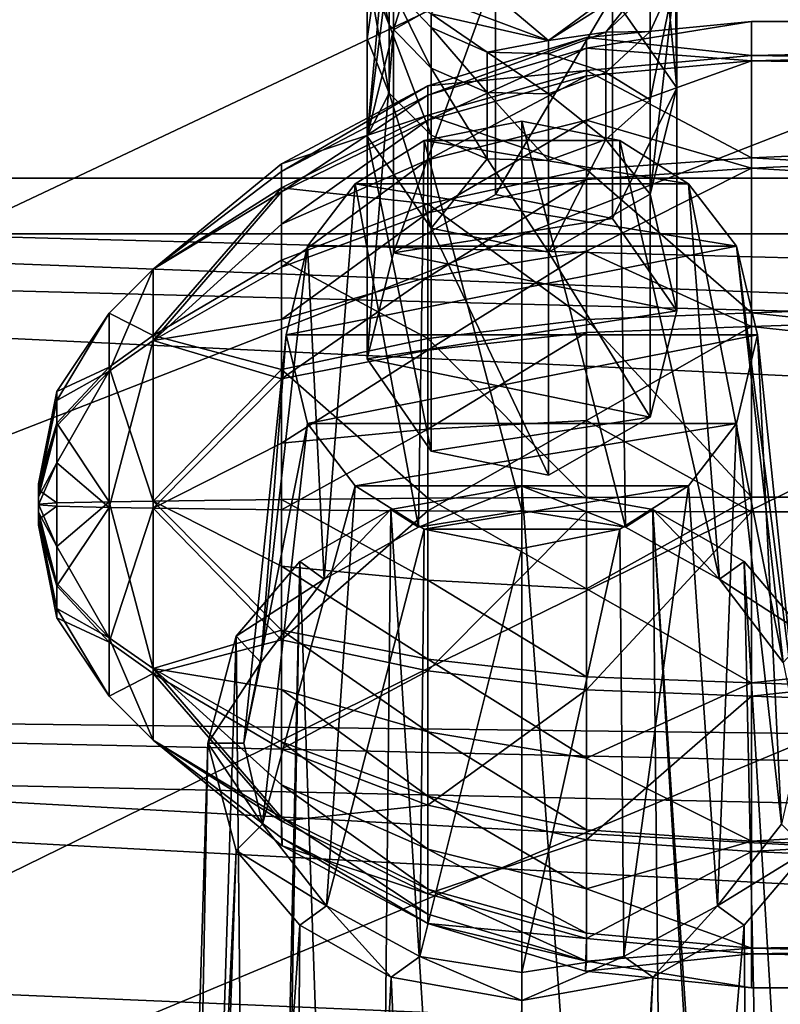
# Model space of a CAD drawing. Header units: metres. Extents: x 0 to 1004, y -708 to 0.
# Tile 36 of 103: x 178 to 210, y -168 to -127. Entities that reach past the tile are written whole.
import ezdxf

# ---------------------------------------------------------------- set-up
doc = ezdxf.new("R2010")
doc.units = ezdxf.units.M

msp = doc.modelspace()

# ---------------------------------------------------------------- linework, layer by layer
at = {"layer": 'top0123410'}
for points in [[(85.591202, -133.342072, 2129.335449), (918.45813, -133.342072, 2129.335449), (71.917641, -108.310623, 2112.649414)], [(918.45813, -133.342072, 2129.335449), (932.131714, -108.310646, 2112.649414), (71.917641, -108.310623, 2112.649414)], [(87.78653, -135.652328, 2127.388916), (74.453918, -111.251724, 2111.123535), (916.262817, -135.652328, 2127.388916)], [(74.453918, -111.251724, 2111.123535), (929.595459, -111.251724, 2111.123535), (916.262817, -135.652328, 2127.388916)], [(892.532837, -164.3479, 2150.003662), (85.591202, -133.342072, 2129.335449), (102.249924, -155.053757, 2143.80835)], [(892.532837, -164.3479, 2150.003662), (901.799438, -155.053757, 2143.80835), (85.591202, -133.342072, 2129.335449)], [(901.799438, -155.053757, 2143.80835), (918.45813, -133.342072, 2129.335449), (85.591202, -133.342072, 2129.335449)], [(104.082817, -156.892273, 2141.547363), (87.78653, -135.652328, 2127.388916), (881.439697, -173.853394, 2152.853516)], [(881.439697, -173.853394, 2152.853516), (87.78653, -135.652328, 2127.388916), (899.966553, -156.892273, 2141.547363)], [(87.78653, -135.652328, 2127.388916), (916.262817, -135.652328, 2127.388916), (899.966553, -156.892273, 2141.547363)], [(102.249924, -155.053757, 2143.80835), (111.516518, -164.3479, 2150.003662), (820.797729, -194.344879, 2169.999756)], [(882.837769, -172.413788, 2155.380371), (102.249924, -155.053757, 2143.80835), (820.797729, -194.344879, 2169.999756)], [(882.837769, -172.413788, 2155.380371), (892.532837, -164.3479, 2150.003662), (102.249924, -155.053757, 2143.80835)], [(122.609673, -173.853394, 2152.853516), (104.082817, -156.892273, 2141.547363), (820.797729, -195.290787, 2167.143799)], [(820.797729, -195.290787, 2167.143799), (104.082817, -156.892273, 2141.547363), (881.439697, -173.853394, 2152.853516)], [(111.516518, -164.3479, 2150.003662), (121.211578, -172.413788, 2155.380371), (820.797729, -194.344879, 2169.999756)]]:
    msp.add_3dface(points, dxfattribs=at)
at = {"layer": 'top0123411'}
for points in [[(193.526245, -122.990166, 1759.647949), (193.526245, -119.94339, 1748.753906), (192.427048, -131.601761, 1768.095215)], [(192.427048, -131.601761, 1768.095215), (193.526245, -119.94339, 1748.753906), (192.427139, -127.584625, 1758.088257)], [(192.427139, -127.584625, 1758.088257), (193.526245, -119.94339, 1748.753906), (192.427139, -124.680328, 1747.703735)], [(202.585617, -125.795547, 1770.802612), (205.239807, -129.609268, 1769.024292), (204.331573, -120.22216, 1748.692139)], [(205.239807, -129.609268, 1769.024292), (205.239899, -122.533974, 1748.179565), (204.331573, -120.22216, 1748.692139)], [(195.366333, -121.337448, 1760.208984), (193.526245, -122.990166, 1759.647949), (193.526672, -127.204285, 1770.145752)], [(197.734283, -124.799805, 1771.266968), (195.366333, -121.337448, 1760.208984), (193.526672, -127.204285, 1770.145752)], [(205.239899, -122.533974, 1748.179565), (205.239807, -129.609268, 1769.024292), (205.172897, -125.009163, 1747.630859)], [(193.526672, -127.204285, 1770.145752), (193.526245, -122.990166, 1759.647949), (192.427048, -131.601761, 1768.095215)], [(192.427139, -122.923813, 1737.064697), (193.335449, -126.992142, 1747.191162), (192.427139, -124.680328, 1747.703735)], [(192.427139, -122.923813, 1737.064697), (193.335449, -125.277679, 1736.806885), (193.335449, -126.992142, 1747.191162)], [(192.427139, -124.680328, 1747.703735), (193.335449, -126.992142, 1747.191162), (193.335449, -129.826904, 1757.327148)], [(193.335449, -129.826904, 1757.327148), (192.427139, -127.584625, 1758.088257), (192.427139, -124.680328, 1747.703735)], [(197.734283, -134.025787, 1791.052124), (197.734283, -124.799805, 1771.266968), (193.526672, -136.430267, 1789.930908)], [(197.734283, -124.799805, 1771.266968), (193.526672, -127.204285, 1770.145752), (193.526672, -136.430267, 1789.930908)], [(197.734283, -124.799805, 1771.266968), (197.734283, -134.025787, 1791.052124), (202.585617, -125.795547, 1770.802612)], [(199.932739, -127.643112, 804.123047), (201.781693, -126.297279, 797.23175), (204.14093, -124.98925, 804.123047)], [(202.30069, -127.296494, 1736.585815), (199.932739, -127.643112, 1726.297729), (204.14093, -124.98925, 1726.297729)], [(204.14093, -124.98925, 804.123047), (204.14093, -124.98925, 1726.297729), (199.932739, -127.643112, 804.123047)], [(204.14093, -124.98925, 1726.297729), (199.932739, -127.643112, 1726.297729), (199.932739, -127.643112, 804.123047)], [(204.14093, -124.98925, 1726.297729), (204.140778, -125.561523, 1736.775879), (202.30069, -127.296494, 1736.585815)], [(205.172897, -125.009163, 1747.630859), (204.14093, -134.006897, 1766.973633), (204.140778, -130.09729, 1757.235352)], [(204.140778, -130.09729, 1757.235352), (204.140778, -127.270912, 1747.129395), (205.172897, -125.009163, 1747.630859)], [(204.140778, -127.270912, 1747.129395), (204.140778, -125.561523, 1736.775879), (205.172897, -125.009163, 1747.630859)], [(205.239807, -129.609268, 1769.024292), (204.14093, -134.006897, 1766.973633), (205.172897, -125.009163, 1747.630859)], [(193.335449, -125.277679, 1736.806885), (195.080597, -126.543861, 1726.297729), (195.080795, -127.106834, 1736.606567)], [(193.335449, -126.992142, 1747.191162), (193.335449, -125.277679, 1736.806885), (195.080795, -128.78862, 1746.792969)], [(195.080795, -128.78862, 1746.792969), (193.335449, -125.277679, 1736.806885), (195.080795, -127.106834, 1736.606567)], [(197.734283, -134.025787, 1791.052124), (202.585617, -135.02153, 1790.587769), (202.585617, -125.795547, 1770.802612)], [(204.140778, -125.561523, 1736.775879), (204.140778, -127.270912, 1747.129395), (202.30069, -127.296494, 1736.585815)], [(202.585617, -125.795547, 1770.802612), (202.585617, -135.02153, 1790.587769), (205.239807, -129.609268, 1769.024292)], [(199.932739, -127.643112, 804.123047), (195.080597, -126.543861, 804.123047), (195.528168, -126.000244, 791.832397)], [(195.528168, -126.000244, 791.832397), (197.94812, -125.970016, 791.074097), (199.932739, -127.643112, 804.123047)], [(197.94812, -125.970016, 791.074097), (201.781693, -126.297279, 797.23175), (199.932739, -127.643112, 804.123047)], [(195.080597, -126.543861, 1726.297729), (197.397461, -128.132813, 1736.494263), (195.080795, -127.106834, 1736.606567)], [(195.080597, -126.543861, 1726.297729), (199.932739, -127.643112, 1726.297729), (197.397461, -128.132813, 1736.494263)], [(195.080597, -126.543861, 1726.297729), (195.080597, -126.543861, 804.123047), (199.932739, -127.643112, 1726.297729)], [(195.080597, -126.543861, 804.123047), (199.932739, -127.643112, 804.123047), (199.932739, -127.643112, 1726.297729)], [(193.335449, -126.992142, 1747.191162), (195.080795, -131.569336, 1756.735718), (193.335449, -129.826904, 1757.327148)], [(195.080795, -131.569336, 1756.735718), (193.335449, -126.992142, 1747.191162), (195.080795, -128.78862, 1746.792969)], [(195.080795, -127.106834, 1736.606567), (197.397461, -128.132813, 1736.494263), (197.397461, -129.796265, 1746.56958)], [(195.080795, -127.106834, 1736.606567), (197.397461, -129.796265, 1746.56958), (195.080795, -128.78862, 1746.792969)], [(193.526672, -136.430267, 1789.930908), (193.526672, -127.204285, 1770.145752), (192.427048, -140.827744, 1787.880371)], [(193.526672, -127.204285, 1770.145752), (192.427048, -131.601761, 1768.095215), (192.427048, -140.827744, 1787.880371)], [(202.30069, -128.974884, 1746.751709), (199.932739, -128.199417, 1736.486938), (202.30069, -127.296494, 1736.585815)], [(199.932739, -128.199417, 1736.486938), (199.932739, -127.643112, 1726.297729), (202.30069, -127.296494, 1736.585815)], [(202.30069, -127.296494, 1736.585815), (204.140778, -127.270912, 1747.129395), (202.30069, -128.974884, 1746.751709)], [(204.140778, -127.270912, 1747.129395), (204.140778, -130.09729, 1757.235352), (202.30069, -128.974884, 1746.751709)], [(192.427048, -131.601761, 1768.095215), (192.427139, -127.584625, 1758.088257), (193.335449, -129.826904, 1757.327148)], [(199.932739, -127.643112, 1726.297729), (199.932739, -128.199417, 1736.486938), (197.397461, -128.132813, 1736.494263)], [(197.397461, -128.132813, 1736.494263), (199.932739, -129.861679, 1746.555054), (197.397461, -129.796265, 1746.56958)], [(197.397461, -128.132813, 1736.494263), (199.932739, -128.199417, 1736.486938), (199.932739, -129.861679, 1746.555054)], [(199.932739, -129.861679, 1746.555054), (199.932739, -128.199417, 1736.486938), (202.30069, -128.974884, 1746.751709)], [(197.397461, -129.796265, 1746.56958), (197.397461, -132.546677, 1756.403931), (195.080795, -128.78862, 1746.792969)], [(195.080795, -128.78862, 1746.792969), (197.397461, -132.546677, 1756.403931), (195.080795, -131.569336, 1756.735718)], [(202.30069, -131.750015, 1756.674316), (199.932739, -129.861679, 1746.555054), (202.30069, -128.974884, 1746.751709)], [(202.30069, -128.974884, 1746.751709), (204.140778, -130.09729, 1757.235352), (202.30069, -131.750015, 1756.674316)], [(195.080597, -135.415848, 1766.31665), (192.427048, -131.601761, 1768.095215), (193.335449, -129.826904, 1757.327148)], [(193.335449, -129.826904, 1757.327148), (195.080795, -131.569336, 1756.735718), (195.080597, -135.415848, 1766.31665)], [(197.397461, -129.796265, 1746.56958), (199.932739, -129.861679, 1746.555054), (199.932739, -132.610123, 1756.382324)], [(199.932739, -132.610123, 1756.382324), (197.397461, -132.546677, 1756.403931), (197.397461, -129.796265, 1746.56958)], [(199.932739, -132.610123, 1756.382324), (199.932739, -129.861679, 1746.555054), (202.30069, -131.750015, 1756.674316)], [(202.585617, -135.02153, 1790.587769), (205.239807, -138.835251, 1788.809448), (205.239807, -129.609268, 1769.024292)], [(205.239807, -129.609268, 1769.024292), (205.239807, -138.835251, 1788.809448), (204.14093, -134.006897, 1766.973633)], [(204.140778, -130.09729, 1757.235352), (204.14093, -134.006897, 1766.973633), (202.30069, -131.750015, 1756.674316)], [(192.427048, -140.827744, 1787.880371), (192.427048, -131.601761, 1768.095215), (195.080597, -144.64183, 1786.101807)], [(192.427048, -131.601761, 1768.095215), (195.080597, -135.415848, 1766.31665), (195.080597, -144.64183, 1786.101807)], [(195.080795, -131.569336, 1756.735718), (197.397461, -132.546677, 1756.403931), (195.080597, -135.415848, 1766.31665)], [(199.932739, -136.412109, 1765.852051), (199.932739, -132.610123, 1756.382324), (202.30069, -131.750015, 1756.674316)], [(202.30069, -131.750015, 1756.674316), (204.14093, -134.006897, 1766.973633), (199.932739, -136.412109, 1765.852051)], [(195.080597, -135.415848, 1766.31665), (197.397461, -132.546677, 1756.403931), (199.932739, -136.412109, 1765.852051)], [(197.397461, -132.546677, 1756.403931), (199.932739, -132.610123, 1756.382324), (199.932739, -136.412109, 1765.852051)], [(197.734283, -134.025787, 1791.052124), (193.526672, -136.430267, 1789.930908), (202.585617, -135.02153, 1790.587769)], [(204.14093, -134.006897, 1766.973633), (204.14093, -143.23288, 1786.758789), (199.932739, -136.412109, 1765.852051)], [(205.239807, -138.835251, 1788.809448), (204.14093, -143.23288, 1786.758789), (204.14093, -134.006897, 1766.973633)], [(193.526672, -136.430267, 1789.930908), (205.239807, -138.835251, 1788.809448), (202.585617, -135.02153, 1790.587769)], [(195.080597, -144.64183, 1786.101807), (195.080597, -135.415848, 1766.31665), (199.932739, -145.638092, 1785.637207)], [(195.080597, -135.415848, 1766.31665), (199.932739, -136.412109, 1765.852051), (199.932739, -145.638092, 1785.637207)], [(193.526672, -136.430267, 1789.930908), (192.427048, -140.827744, 1787.880371), (205.239807, -138.835251, 1788.809448)], [(204.14093, -143.23288, 1786.758789), (199.932739, -145.638092, 1785.637207), (199.932739, -136.412109, 1765.852051)], [(192.427048, -140.827744, 1787.880371), (204.14093, -143.23288, 1786.758789), (205.239807, -138.835251, 1788.809448)], [(192.427048, -140.827744, 1787.880371), (195.080597, -144.64183, 1786.101807), (204.14093, -143.23288, 1786.758789)], [(195.080597, -144.64183, 1786.101807), (199.932739, -145.638092, 1785.637207), (204.14093, -143.23288, 1786.758789)]]:
    msp.add_3dface(points, dxfattribs=at)
at = {"layer": 'top0123415'}
for points in [[(198.833267, -130.992218, 1792.466675), (194.788376, -131.7883, 1792.095459), (198.833008, -147.096893, 1831.346802)], [(194.788376, -131.7883, 1792.095459), (198.833267, -130.992218, 1792.466675), (202.878021, -131.78804, 1792.095581)], [(198.833267, -130.992218, 1792.466675), (198.833008, -147.096893, 1831.346802), (203.116623, -147.785141, 1830.86499)], [(202.878021, -131.78804, 1792.095581), (198.833267, -130.992218, 1792.466675), (203.116623, -147.785141, 1830.86499)], [(194.788376, -131.7883, 1792.095459), (191.93428, -133.583511, 1791.258423), (194.549271, -147.785477, 1830.864746)], [(191.93428, -133.583511, 1791.258423), (194.788376, -131.7883, 1792.095459), (205.729507, -133.580566, 1791.259766)], [(194.788376, -131.7883, 1792.095459), (194.549271, -147.785477, 1830.864746), (198.833008, -147.096893, 1831.346802)], [(205.729507, -133.580566, 1791.259766), (194.788376, -131.7883, 1792.095459), (202.878021, -131.78804, 1792.095581)], [(205.729507, -133.580566, 1791.259766), (202.878021, -131.78804, 1792.095581), (207.010361, -149.936401, 1829.358643)], [(202.878021, -131.78804, 1792.095581), (203.116623, -147.785141, 1830.86499), (207.010361, -149.936401, 1829.358643)], [(191.93428, -133.583511, 1791.258423), (189.957901, -136.166656, 1790.053833), (190.65593, -149.936905, 1829.358276)], [(207.708832, -136.166092, 1790.054077), (189.957901, -136.166656, 1790.053833), (191.93428, -133.583511, 1791.258423)], [(191.93428, -133.583511, 1791.258423), (190.65593, -149.936905, 1829.358276), (194.549271, -147.785477, 1830.864746)], [(207.708832, -136.166092, 1790.054077), (191.93428, -133.583511, 1791.258423), (205.729507, -133.580566, 1791.259766)], [(207.708832, -136.166092, 1790.054077), (205.729507, -133.580566, 1791.259766), (209.640457, -153.391769, 1826.939087)], [(205.729507, -133.580566, 1791.259766), (207.010361, -149.936401, 1829.358643), (209.640457, -153.391769, 1826.939087)], [(189.957901, -136.166656, 1790.053833), (188.026978, -153.391327, 1826.939453), (190.65593, -149.936905, 1829.358276)], [(189.957901, -136.166656, 1790.053833), (189.079956, -139.83194, 1788.344727), (188.026978, -153.391327, 1826.939453)], [(208.587082, -139.83194, 1788.344727), (189.079956, -139.83194, 1788.344727), (207.708832, -136.166092, 1790.054077)], [(189.079956, -139.83194, 1788.344727), (189.957901, -136.166656, 1790.053833), (207.708832, -136.166092, 1790.054077)], [(208.587082, -139.83194, 1788.344727), (207.708832, -136.166092, 1790.054077), (210.333511, -156.736664, 1824.597046)], [(207.708832, -136.166092, 1790.054077), (209.640457, -153.391769, 1826.939087), (210.333511, -156.736664, 1824.597046)], [(187.333511, -156.736664, 1824.597046), (189.079956, -139.83194, 1788.344727), (189.957901, -143.497223, 1786.635498)], [(189.079956, -139.83194, 1788.344727), (187.333511, -156.736664, 1824.597046), (188.026978, -153.391327, 1826.939453)], [(189.957901, -143.497223, 1786.635498), (189.079956, -139.83194, 1788.344727), (208.587082, -139.83194, 1788.344727)], [(207.708832, -143.497803, 1786.635254), (189.957901, -143.497223, 1786.635498), (208.587082, -139.83194, 1788.344727)], [(209.573227, -160.084213, 1822.253052), (207.708832, -143.497803, 1786.635254), (208.587082, -139.83194, 1788.344727)], [(210.333511, -156.736664, 1824.597046), (209.573227, -160.084213, 1822.253052), (208.587082, -139.83194, 1788.344727)], [(188.093552, -160.083572, 1822.25354), (187.333511, -156.736664, 1824.597046), (189.957901, -143.497223, 1786.635498)], [(188.093552, -160.083572, 1822.25354), (189.957901, -143.497223, 1786.635498), (191.93428, -146.080368, 1785.43103)], [(191.93428, -146.080368, 1785.43103), (189.957901, -143.497223, 1786.635498), (207.708832, -143.497803, 1786.635254)], [(205.729507, -146.083313, 1785.429688), (191.93428, -146.080368, 1785.43103), (207.708832, -143.497803, 1786.635254)], [(206.922943, -163.462433, 1819.887573), (205.729507, -146.083313, 1785.429688), (207.708832, -143.497803, 1786.635254)], [(209.573227, -160.084213, 1822.253052), (206.922943, -163.462433, 1819.887573), (207.708832, -143.497803, 1786.635254)], [(190.743454, -163.461823, 1819.888062), (188.093552, -160.083572, 1822.25354), (191.93428, -146.080368, 1785.43103)], [(190.743454, -163.461823, 1819.888062), (191.93428, -146.080368, 1785.43103), (194.788376, -147.87558, 1784.593872)], [(194.788376, -147.87558, 1784.593872), (191.93428, -146.080368, 1785.43103), (205.729507, -146.083313, 1785.429688)], [(198.833511, -146.087692, 1832.053467), (193.416168, -147.056366, 1831.375244), (198.833511, -232.514221, 1960.186035)], [(193.416168, -147.056366, 1831.375244), (198.833511, -146.087692, 1832.053467), (194.549271, -147.785477, 1830.864746)], [(198.833511, -146.087692, 1832.053467), (198.833008, -147.096893, 1831.346802), (194.549271, -147.785477, 1830.864746)], [(202.878021, -147.875854, 1784.59375), (194.788376, -147.87558, 1784.593872), (205.729507, -146.083313, 1785.429688)], [(203.116623, -147.785141, 1830.86499), (198.833008, -147.096893, 1831.346802), (198.833511, -146.087692, 1832.053467)], [(198.833511, -232.514221, 1960.186035), (205.145355, -232.522156, 1957.823364), (198.833511, -146.087692, 1832.053467)], [(205.145355, -232.522156, 1957.823364), (204.250854, -147.056366, 1831.375244), (198.833511, -146.087692, 1832.053467)], [(204.250854, -147.056366, 1831.375244), (203.116623, -147.785141, 1830.86499), (198.833511, -146.087692, 1832.053467)], [(203.055588, -165.561157, 1818.418091), (202.878021, -147.875854, 1784.59375), (205.729507, -146.083313, 1785.429688)], [(206.922943, -163.462433, 1819.887573), (203.055588, -165.561157, 1818.418091), (205.729507, -146.083313, 1785.429688)], [(193.416168, -147.056366, 1831.375244), (189.640091, -149.207565, 1829.868896), (192.521683, -232.522156, 1957.823364)], [(189.640091, -149.207565, 1829.868896), (193.416168, -147.056366, 1831.375244), (190.65593, -149.936905, 1829.358276)], [(190.65593, -149.936905, 1829.358276), (193.416168, -147.056366, 1831.375244), (194.549271, -147.785477, 1830.864746)], [(193.416168, -147.056366, 1831.375244), (192.521683, -232.522156, 1957.823364), (198.833511, -232.514221, 1960.186035)], [(207.010361, -149.936401, 1829.358643), (203.116623, -147.785141, 1830.86499), (204.250854, -147.056366, 1831.375244)], [(205.145355, -232.522156, 1957.823364), (209.475418, -232.423233, 1952.544922), (204.250854, -147.056366, 1831.375244)], [(209.475418, -232.423233, 1952.544922), (209.845047, -232.695755, 1952.310181), (204.250854, -147.056366, 1831.375244)], [(204.250854, -147.056366, 1831.375244), (209.845047, -232.695755, 1952.310181), (208.026947, -149.207565, 1829.868896)], [(208.026947, -149.207565, 1829.868896), (207.010361, -149.936401, 1829.358643), (204.250854, -147.056366, 1831.375244)], [(194.610565, -165.560898, 1818.418213), (190.743454, -163.461823, 1819.888062), (194.788376, -147.87558, 1784.593872)], [(194.610565, -165.560898, 1818.418213), (194.788376, -147.87558, 1784.593872), (198.833267, -148.671677, 1784.222656)], [(202.878021, -147.875854, 1784.59375), (198.833267, -148.671677, 1784.222656), (194.788376, -147.87558, 1784.593872)], [(203.055588, -165.561157, 1818.418091), (198.833008, -166.229126, 1817.950317), (202.878021, -147.875854, 1784.59375)], [(198.833008, -166.229126, 1817.950317), (198.833267, -148.671677, 1784.222656), (202.878021, -147.875854, 1784.59375)], [(198.833008, -166.229126, 1817.950317), (194.610565, -165.560898, 1818.418213), (198.833267, -148.671677, 1784.222656)], [(189.640091, -149.207565, 1829.868896), (187.015915, -152.299301, 1827.704102), (187.821976, -232.695755, 1952.310181)], [(187.015915, -152.299301, 1827.704102), (189.640091, -149.207565, 1829.868896), (190.65593, -149.936905, 1829.358276)], [(188.19162, -232.423233, 1952.544922), (189.640091, -149.207565, 1829.868896), (187.821976, -232.695755, 1952.310181)], [(189.640091, -149.207565, 1829.868896), (188.19162, -232.423233, 1952.544922), (192.521683, -232.522156, 1957.823364)], [(208.026947, -149.207565, 1829.868896), (210.651123, -152.299301, 1827.704102), (207.010361, -149.936401, 1829.358643)], [(209.845047, -232.695755, 1952.310181), (213.317413, -236.610535, 1948.645508), (208.026947, -149.207565, 1829.868896)], [(208.026947, -149.207565, 1829.868896), (213.317413, -236.610535, 1948.645508), (210.651123, -152.299301, 1827.704102)], [(187.015915, -152.299301, 1827.704102), (190.65593, -149.936905, 1829.358276), (188.026978, -153.391327, 1826.939453)], [(210.651123, -152.299301, 1827.704102), (209.640457, -153.391769, 1826.939087), (207.010361, -149.936401, 1829.358643)], [(187.821976, -232.695755, 1952.310181), (187.015915, -152.299301, 1827.704102), (184.349625, -236.610535, 1948.645508)], [(187.015915, -152.299301, 1827.704102), (185.833511, -156.736862, 1824.596924), (184.349625, -236.610535, 1948.645508)], [(185.833511, -156.736862, 1824.596924), (187.015915, -152.299301, 1827.704102), (188.026978, -153.391327, 1826.939453)], [(185.833511, -156.736862, 1824.596924), (188.026978, -153.391327, 1826.939453), (187.333511, -156.736664, 1824.597046)], [(184.349625, -236.610535, 1948.645508), (185.833511, -156.736862, 1824.596924), (183.282623, -240.516769, 1944.354736)], [(185.833511, -156.736862, 1824.596924), (187.01619, -161.174545, 1821.489624), (183.282623, -240.516769, 1944.354736)], [(188.093552, -160.083572, 1822.25354), (185.833511, -156.736862, 1824.596924), (187.333511, -156.736664, 1824.597046)], [(187.01619, -161.174545, 1821.489624), (185.833511, -156.736862, 1824.596924), (188.093552, -160.083572, 1822.25354)], [(190.743454, -163.461823, 1819.888062), (187.01619, -161.174545, 1821.489624), (188.093552, -160.083572, 1822.25354)], [(209.573227, -160.084213, 1822.253052), (210.650833, -161.174545, 1821.489624), (206.922943, -163.462433, 1819.887573)], [(183.282623, -240.516769, 1944.354736), (187.01619, -161.174545, 1821.489624), (184.109024, -243.722763, 1940.249268)], [(187.01619, -161.174545, 1821.489624), (189.644226, -164.26918, 1819.322754), (184.109024, -243.722763, 1940.249268)], [(189.644226, -164.26918, 1819.322754), (187.01619, -161.174545, 1821.489624), (190.743454, -163.461823, 1819.888062)], [(210.650833, -161.174545, 1821.489624), (208.022797, -164.26918, 1819.322754), (206.922943, -163.462433, 1819.887573)], [(210.650833, -161.174545, 1821.489624), (208.727814, -251.541946, 1938.999512), (208.022797, -164.26918, 1819.322754)], [(213.557999, -243.722763, 1940.249268), (208.727814, -251.541946, 1938.999512), (210.650833, -161.174545, 1821.489624)], [(193.416794, -166.417206, 1817.818604), (189.644226, -164.26918, 1819.322754), (190.743454, -163.461823, 1819.888062)], [(193.416794, -166.417206, 1817.818604), (190.743454, -163.461823, 1819.888062), (194.610565, -165.560898, 1818.418213)], [(206.922943, -163.462433, 1819.887573), (204.250244, -166.417206, 1817.818604), (203.055588, -165.561157, 1818.418091)], [(206.922943, -163.462433, 1819.887573), (208.022797, -164.26918, 1819.322754), (204.250244, -166.417206, 1817.818604)], [(184.109024, -243.722763, 1940.249268), (189.644226, -164.26918, 1819.322754), (188.939209, -251.541946, 1938.999512)], [(189.644226, -164.26918, 1819.322754), (193.416794, -166.417206, 1817.818604), (188.939209, -251.541946, 1938.999512)], [(208.727814, -251.541946, 1938.999512), (200.291611, -255.215836, 1938.144531), (208.022797, -164.26918, 1819.322754)], [(208.022797, -164.26918, 1819.322754), (200.291611, -255.215836, 1938.144531), (204.250244, -166.417206, 1817.818604)], [(198.833511, -167.385651, 1817.140503), (193.416794, -166.417206, 1817.818604), (194.610565, -165.560898, 1818.418213)], [(198.833511, -167.385651, 1817.140503), (194.610565, -165.560898, 1818.418213), (198.833008, -166.229126, 1817.950317)], [(203.055588, -165.561157, 1818.418091), (198.833511, -167.385651, 1817.140503), (198.833008, -166.229126, 1817.950317)], [(204.250244, -166.417206, 1817.818604), (198.833511, -167.385651, 1817.140503), (203.055588, -165.561157, 1818.418091)], [(188.939209, -251.541946, 1938.999512), (193.416794, -166.417206, 1817.818604), (197.375412, -255.215836, 1938.144531)], [(193.416794, -166.417206, 1817.818604), (198.833511, -167.385651, 1817.140503), (197.375412, -255.215836, 1938.144531)], [(200.291611, -255.215836, 1938.144531), (198.833511, -255.4319, 1938.325806), (204.250244, -166.417206, 1817.818604)], [(204.250244, -166.417206, 1817.818604), (198.833511, -255.4319, 1938.325806), (198.833511, -167.385651, 1817.140503)], [(197.375412, -255.215836, 1938.144531), (198.833511, -167.385651, 1817.140503), (198.833511, -255.4319, 1938.325806)]]:
    msp.add_3dface(points, dxfattribs=at)
at = {"layer": 'top0123419'}
for points in [[(201.502914, -127.529976, 1806.189819), (208.330994, -126.857552, 1806.179688), (201.502823, -127.958145, 1802.425171)], [(208.330994, -126.857552, 1806.179688), (208.330994, -128.495087, 1798.549805), (201.502823, -127.958145, 1802.425171)], [(208.330994, -126.857552, 1806.179688), (201.502914, -127.529976, 1806.189819), (208.330994, -128.264648, 1813.855347)], [(208.330994, -126.857552, 1806.179688), (208.330994, -128.264648, 1813.855347), (278.833527, -126.857552, 1806.179688)], [(208.330994, -128.264648, 1813.855347), (278.833527, -129.386108, 1816.218872), (278.833527, -126.857552, 1806.179688)], [(208.330994, -126.857552, 1806.179688), (278.833527, -126.857552, 1806.179688), (208.330994, -128.495087, 1798.549805)], [(278.833527, -126.857552, 1806.179688), (278.833527, -129.687378, 1796.221191), (208.330994, -128.495087, 1798.549805)], [(201.502914, -127.529976, 1806.189819), (194.937057, -129.521469, 1806.219727), (201.502838, -128.889755, 1813.607422)], [(194.937057, -129.521469, 1806.219727), (201.502914, -127.529976, 1806.189819), (194.937073, -129.905502, 1802.84314)], [(201.502914, -127.529976, 1806.189819), (201.502823, -127.958145, 1802.425171), (194.937073, -129.905502, 1802.84314)], [(201.502914, -127.529976, 1806.189819), (201.502838, -128.889755, 1813.607422), (208.330994, -128.264648, 1813.855347)], [(194.937073, -129.905502, 1802.84314), (201.502823, -127.958145, 1802.425171), (194.937073, -130.940857, 1799.606323)], [(201.502823, -127.958145, 1802.425171), (201.502823, -129.112457, 1798.816528), (194.937073, -130.940857, 1799.606323)], [(201.502823, -127.958145, 1802.425171), (208.330994, -128.495087, 1798.549805), (201.502823, -129.112457, 1798.816528)], [(208.330994, -128.264648, 1813.855347), (201.502838, -128.889755, 1813.607422), (208.330994, -132.501816, 1820.408325)], [(208.330994, -128.264648, 1813.855347), (208.330994, -132.501816, 1820.408325), (278.833527, -129.386108, 1816.218872)], [(208.330994, -128.495087, 1798.549805), (201.502823, -130.948639, 1795.502319), (201.502823, -129.112457, 1798.816528)], [(208.330994, -128.495087, 1798.549805), (208.330994, -132.927811, 1792.127441), (201.502823, -130.948639, 1795.502319)], [(208.330994, -128.495087, 1798.549805), (278.833527, -129.687378, 1796.221191), (208.330994, -132.927811, 1792.127441)], [(194.937057, -129.521469, 1806.219727), (194.937073, -130.741089, 1812.873047), (201.502838, -128.889755, 1813.607422)], [(201.502838, -128.889755, 1813.607422), (194.937073, -130.741089, 1812.873047), (201.502838, -132.984451, 1819.940063)], [(201.502823, -129.112457, 1798.816528), (201.502823, -130.948639, 1795.502319), (194.937073, -132.58783, 1796.633667)], [(194.937073, -130.940857, 1799.606323), (201.502823, -129.112457, 1798.816528), (194.937073, -132.58783, 1796.633667)], [(201.502838, -128.889755, 1813.607422), (201.502838, -132.984451, 1819.940063), (208.330994, -132.501816, 1820.408325)], [(194.937057, -129.521469, 1806.219727), (188.885956, -132.755493, 1806.268555), (194.937073, -130.741089, 1812.873047)], [(188.885956, -132.755493, 1806.268555), (194.937057, -129.521469, 1806.219727), (188.886032, -133.067825, 1803.521851)], [(194.937057, -129.521469, 1806.219727), (194.937073, -129.905502, 1802.84314), (188.886032, -133.067825, 1803.521851)], [(208.330994, -132.501816, 1820.408325), (278.833527, -136.59552, 1823.648804), (278.833527, -129.386108, 1816.218872)], [(188.886032, -133.067825, 1803.521851), (194.937073, -129.905502, 1802.84314), (188.886032, -133.910034, 1800.888916)], [(194.937073, -129.905502, 1802.84314), (194.937073, -130.940857, 1799.606323), (188.886032, -133.910034, 1800.888916)], [(278.833527, -129.687378, 1796.221191), (278.833527, -137.117325, 1789.011719), (208.330994, -132.927811, 1792.127441)], [(188.885956, -132.755493, 1806.268555), (188.886032, -133.747528, 1811.68042), (194.937073, -130.741089, 1812.873047)], [(194.937073, -130.741089, 1812.873047), (188.886032, -133.747528, 1811.68042), (194.937073, -134.413834, 1818.553101)], [(194.937073, -130.741089, 1812.873047), (194.937073, -134.413834, 1818.553101), (201.502838, -132.984451, 1819.940063)], [(188.886032, -133.910034, 1800.888916), (194.937073, -130.940857, 1799.606323), (188.886032, -135.24971, 1798.470825)], [(194.937073, -130.940857, 1799.606323), (194.937073, -132.58783, 1796.633667), (188.886032, -135.24971, 1798.470825)], [(201.502823, -130.948639, 1795.502319), (194.937073, -134.783081, 1794.039429), (194.937073, -132.58783, 1796.633667)], [(201.502823, -130.948639, 1795.502319), (201.502823, -133.396118, 1792.609985), (194.937073, -134.783081, 1794.039429)], [(208.330994, -132.927811, 1792.127441), (201.502823, -133.396118, 1792.609985), (201.502823, -130.948639, 1795.502319)], [(188.885956, -132.755493, 1806.268555), (183.582245, -137.107651, 1806.334106), (188.886032, -133.747528, 1811.68042)], [(188.885956, -132.755493, 1806.268555), (188.886032, -133.067825, 1803.521851), (183.582245, -137.107651, 1806.334106)], [(194.937073, -132.58783, 1796.633667), (194.937073, -134.783081, 1794.039429), (188.886032, -137.0354, 1796.360596)], [(188.886032, -135.24971, 1798.470825), (194.937073, -132.58783, 1796.633667), (188.886032, -137.0354, 1796.360596)], [(208.330994, -132.501816, 1820.408325), (201.502838, -132.984451, 1819.940063), (208.330994, -138.924194, 1824.841064)], [(208.330994, -132.501816, 1820.408325), (208.330994, -138.924194, 1824.841064), (278.833527, -136.59552, 1823.648804)], [(188.886032, -133.067825, 1803.521851), (188.886032, -133.910034, 1800.888916), (183.582245, -137.107651, 1806.334106)], [(201.502838, -132.984451, 1819.940063), (194.937073, -134.413834, 1818.553101), (201.502823, -139.190887, 1824.223755)], [(201.502823, -133.396118, 1792.609985), (208.330994, -132.927811, 1792.127441), (201.502823, -136.360794, 1790.250854)], [(208.330994, -132.927811, 1792.127441), (208.330994, -139.480835, 1787.890137), (201.502823, -136.360794, 1790.250854)], [(201.502838, -132.984451, 1819.940063), (201.502823, -139.190887, 1824.223755), (208.330994, -138.924194, 1824.841064)], [(208.330994, -132.927811, 1792.127441), (278.833527, -137.117325, 1789.011719), (208.330994, -139.480835, 1787.890137)], [(201.502823, -133.396118, 1792.609985), (194.937073, -137.442261, 1791.92334), (194.937073, -134.783081, 1794.039429)], [(201.502823, -133.396118, 1792.609985), (201.502823, -136.360794, 1790.250854), (194.937073, -137.442261, 1791.92334)], [(183.582245, -137.107651, 1806.334106), (183.582245, -139.858871, 1813.269653), (188.886032, -133.747528, 1811.68042)], [(188.886032, -133.747528, 1811.68042), (183.582245, -139.858871, 1813.269653), (188.886032, -136.735046, 1816.300781)], [(183.582245, -137.107651, 1806.334106), (188.886032, -133.910034, 1800.888916), (183.582245, -140.066513, 1799.484497)], [(188.886032, -133.910034, 1800.888916), (188.886032, -135.24971, 1798.470825), (183.582245, -140.066513, 1799.484497)], [(188.886032, -133.747528, 1811.68042), (188.886032, -136.735046, 1816.300781), (194.937073, -134.413834, 1818.553101)], [(194.937073, -134.413834, 1818.553101), (188.886032, -136.735046, 1816.300781), (194.937073, -139.980698, 1822.395264)], [(194.937073, -134.413834, 1818.553101), (194.937073, -139.980698, 1822.395264), (201.502823, -139.190887, 1824.223755)], [(194.937073, -134.783081, 1794.039429), (188.886032, -139.198456, 1794.639282), (188.886032, -137.0354, 1796.360596)], [(194.937073, -134.783081, 1794.039429), (194.937073, -137.442261, 1791.92334), (188.886032, -139.198456, 1794.639282)], [(183.582245, -140.066513, 1799.484497), (188.886032, -135.24971, 1798.470825), (188.886032, -137.0354, 1796.360596)], [(201.502823, -136.360794, 1790.250854), (194.937073, -140.463181, 1790.366699), (194.937073, -137.442261, 1791.92334)], [(201.502823, -139.72879, 1788.515259), (194.937073, -140.463181, 1790.366699), (201.502823, -136.360794, 1790.250854)], [(201.502823, -136.360794, 1790.250854), (208.330994, -139.480835, 1787.890137), (201.502823, -139.72879, 1788.515259)], [(183.582245, -139.858871, 1813.269653), (188.886032, -141.26329, 1819.426147), (188.886032, -136.735046, 1816.300781)], [(188.886032, -136.735046, 1816.300781), (188.886032, -141.26329, 1819.426147), (194.937073, -139.980698, 1822.395264)], [(208.330994, -138.924194, 1824.841064), (278.833527, -146.554016, 1826.478638), (278.833527, -136.59552, 1823.648804)], [(183.582245, -137.107651, 1806.334106), (181.762451, -138.927246, 1806.36145), (183.582245, -139.858871, 1813.269653)], [(181.762451, -138.927246, 1806.36145), (183.582245, -137.107651, 1806.334106), (181.762451, -141.333817, 1800.790527)], [(183.582245, -137.107651, 1806.334106), (183.582245, -140.066513, 1799.484497), (181.762451, -141.333817, 1800.790527)], [(188.886032, -137.0354, 1796.360596), (188.886032, -139.198456, 1794.639282), (183.582245, -140.066513, 1799.484497)], [(278.833527, -137.117325, 1789.011719), (278.833527, -147.156555, 1786.483154), (208.330994, -139.480835, 1787.890137)], [(194.937073, -137.442261, 1791.92334), (188.886032, -141.655746, 1793.373047), (188.886032, -139.198456, 1794.639282)], [(194.937073, -137.442261, 1791.92334), (194.937073, -140.463181, 1790.366699), (188.886032, -141.655746, 1793.373047)], [(181.762451, -141.164932, 1812.002441), (181.762451, -138.927246, 1806.36145), (179.594711, -142.171112, 1806.4104)], [(179.594711, -142.171112, 1806.4104), (181.762451, -138.927246, 1806.36145), (179.594727, -142.553818, 1804.625244)], [(181.762451, -138.927246, 1806.36145), (181.762451, -141.333817, 1800.790527), (179.594727, -142.553818, 1804.625244)], [(181.762451, -138.927246, 1806.36145), (181.762451, -141.164932, 1812.002441), (183.582245, -139.858871, 1813.269653)], [(208.330994, -138.924194, 1824.841064), (201.502823, -139.190887, 1824.223755), (208.330994, -146.554031, 1826.478638)], [(208.330994, -138.924194, 1824.841064), (208.330994, -146.554031, 1826.478638), (278.833527, -146.554016, 1826.478638)], [(188.886032, -139.198456, 1794.639282), (188.886032, -141.655746, 1793.373047), (183.582245, -140.066513, 1799.484497)], [(201.502823, -139.190887, 1824.223755), (194.937073, -139.980698, 1822.395264), (201.502823, -146.564163, 1825.806152)], [(201.502823, -139.190887, 1824.223755), (201.502823, -146.564163, 1825.806152), (208.330994, -146.554031, 1826.478638)], [(201.502823, -139.72879, 1788.515259), (201.502823, -143.370636, 1787.470215), (194.937073, -143.729736, 1789.429199)], [(201.502823, -139.72879, 1788.515259), (194.937073, -143.729736, 1789.429199), (194.937073, -140.463181, 1790.366699)], [(208.330994, -139.480835, 1787.890137), (201.502823, -143.370636, 1787.470215), (201.502823, -139.72879, 1788.515259)], [(208.330994, -139.480835, 1787.890137), (208.330994, -147.156555, 1786.483276), (201.502823, -143.370636, 1787.470215)], [(208.330994, -139.480835, 1787.890137), (278.833527, -147.156555, 1786.483154), (208.330994, -147.156555, 1786.483276)], [(183.582245, -139.858871, 1813.269653), (181.762451, -141.164932, 1812.002441), (183.582245, -146.708435, 1816.228516)], [(181.762451, -141.333817, 1800.790527), (183.582245, -140.066513, 1799.484497), (181.762451, -146.974747, 1798.552856)], [(183.582245, -140.066513, 1799.484497), (183.582245, -147.002136, 1796.733276), (181.762451, -146.974747, 1798.552856)], [(183.582245, -139.858871, 1813.269653), (183.582245, -146.708435, 1816.228516), (188.886032, -141.26329, 1819.426147)], [(183.582245, -140.066513, 1799.484497), (188.886032, -141.655746, 1793.373047), (183.582245, -147.002136, 1796.733276)], [(194.937073, -139.980698, 1822.395264), (188.886032, -141.26329, 1819.426147), (194.937073, -146.594162, 1823.814697)], [(194.937073, -139.980698, 1822.395264), (194.937073, -146.594162, 1823.814697), (201.502823, -146.564163, 1825.806152)], [(194.937073, -140.463181, 1790.366699), (188.886032, -144.312866, 1792.610596), (188.886032, -141.655746, 1793.373047)], [(194.937073, -143.729736, 1789.429199), (188.886032, -144.312866, 1792.610596), (194.937073, -140.463181, 1790.366699)], [(181.762451, -141.333817, 1800.790527), (179.594681, -145.121796, 1802.128906), (179.594727, -143.589813, 1803.121948)], [(181.762451, -141.333817, 1800.790527), (181.762451, -146.974747, 1798.552856), (179.594681, -145.121796, 1802.128906)], [(181.762451, -146.735962, 1814.408936), (181.762451, -141.164932, 1812.002441), (179.594696, -143.490189, 1809.73999)], [(179.594696, -143.490189, 1809.73999), (181.762451, -141.164932, 1812.002441), (179.594711, -142.171112, 1806.4104)], [(179.594727, -142.553818, 1804.625244), (181.762451, -141.333817, 1800.790527), (179.594727, -143.589813, 1803.121948)], [(181.762451, -141.164932, 1812.002441), (181.762451, -146.735962, 1814.408936), (183.582245, -146.708435, 1816.228516)], [(183.582245, -146.708435, 1816.228516), (188.886032, -146.642883, 1820.580688), (188.886032, -141.26329, 1819.426147)], [(188.886032, -141.26329, 1819.426147), (188.886032, -146.642883, 1820.580688), (194.937073, -146.594162, 1823.814697)], [(188.886032, -141.655746, 1793.373047), (188.886032, -144.312866, 1792.610596), (183.582245, -147.002136, 1796.733276)], [(179.594711, -142.171112, 1806.4104), (178.833511, -145.997513, 1806.468018), (179.594696, -143.490189, 1809.73999)], [(178.833511, -145.997513, 1806.468018), (179.594711, -142.171112, 1806.4104), (178.833511, -146.06778, 1806.140747)], [(179.594711, -142.171112, 1806.4104), (179.594727, -142.553818, 1804.625244), (178.833511, -146.06778, 1806.140747)], [(178.833511, -146.06778, 1806.140747), (179.594727, -142.553818, 1804.625244), (178.833511, -146.25798, 1805.865234)], [(179.594727, -142.553818, 1804.625244), (179.594727, -143.589813, 1803.121948), (178.833511, -146.25798, 1805.865234)], [(194.937073, -143.729736, 1789.429199), (201.502823, -143.370636, 1787.470215), (194.937073, -147.116409, 1789.147095)], [(194.937073, -147.116409, 1789.147095), (201.502823, -143.370636, 1787.470215), (201.502823, -147.146408, 1787.15564)], [(201.502823, -143.370636, 1787.470215), (208.330994, -147.156555, 1786.483276), (201.502823, -147.146408, 1787.15564)], [(178.833511, -145.997513, 1806.468018), (178.833511, -146.239838, 1807.078369), (179.594696, -143.490189, 1809.73999)], [(179.594696, -143.490189, 1809.73999), (178.833511, -146.239838, 1807.078369), (179.594727, -146.78476, 1811.165039)], [(178.833511, -146.25798, 1805.865234), (179.594727, -143.589813, 1803.121948), (178.833511, -146.539017, 1805.683716)], [(179.594727, -143.589813, 1803.121948), (179.594681, -145.121796, 1802.128906), (178.833511, -146.539017, 1805.683716)], [(179.594727, -146.78476, 1811.165039), (181.762451, -146.735962, 1814.408936), (179.594696, -143.490189, 1809.73999)], [(188.886032, -144.312866, 1792.610596), (194.937073, -143.729736, 1789.429199), (188.886032, -147.067688, 1792.381104)], [(188.886032, -147.067688, 1792.381104), (194.937073, -143.729736, 1789.429199), (194.937073, -147.116409, 1789.147095)], [(183.582245, -147.002136, 1796.733276), (188.886032, -144.312866, 1792.610596), (188.886032, -147.067688, 1792.381104)], [(178.833511, -146.539017, 1805.683716), (179.594681, -145.121796, 1802.128906), (178.833511, -146.868195, 1805.623169)], [(179.594681, -145.121796, 1802.128906), (179.594727, -146.925842, 1801.796753), (178.833511, -146.868195, 1805.623169)], [(181.762451, -146.974747, 1798.552856), (179.594727, -146.925842, 1801.796753), (179.594681, -145.121796, 1802.128906)], [(178.833511, -146.06778, 1806.140747), (178.833511, -147.470886, 1805.883545), (178.833511, -145.997513, 1806.468018)], [(178.833511, -147.470886, 1805.883545), (178.833511, -147.713043, 1806.493774), (178.833511, -145.997513, 1806.468018)], [(178.833511, -145.997513, 1806.468018), (178.833511, -147.713043, 1806.493774), (178.833511, -147.642807, 1806.821167)], [(178.833511, -145.997513, 1806.468018), (178.833511, -147.642807, 1806.821167), (178.833511, -146.239838, 1807.078369)], [(178.833511, -146.06778, 1806.140747), (178.833511, -146.25798, 1805.865234), (178.833511, -147.470886, 1805.883545)], [(178.833511, -146.239838, 1807.078369), (178.833511, -146.842361, 1807.338745), (179.594727, -146.78476, 1811.165039)], [(178.833511, -147.642807, 1806.821167), (178.833511, -147.452652, 1807.096558), (178.833511, -146.239838, 1807.078369)], [(178.833511, -146.239838, 1807.078369), (178.833511, -147.452652, 1807.096558), (178.833511, -147.171585, 1807.27832)], [(178.833511, -147.171585, 1807.27832), (178.833511, -146.842361, 1807.338745), (178.833511, -146.239838, 1807.078369)], [(178.833511, -146.25798, 1805.865234), (178.833511, -146.539017, 1805.683716), (178.833511, -147.470886, 1805.883545)], [(178.833511, -147.470886, 1805.883545), (178.833511, -146.539017, 1805.683716), (178.833511, -146.868195, 1805.623169)], [(183.582245, -146.708435, 1816.228516), (181.762451, -146.735962, 1814.408936), (183.582245, -153.644043, 1813.477295)], [(188.886032, -146.642883, 1820.580688), (183.582245, -146.708435, 1816.228516), (188.886032, -149.397705, 1820.351196)], [(188.886032, -149.397705, 1820.351196), (183.582245, -146.708435, 1816.228516), (188.886032, -152.05481, 1819.588745)], [(183.582245, -146.708435, 1816.228516), (183.582245, -153.644043, 1813.477295), (188.886032, -152.05481, 1819.588745)], [(194.937073, -146.594162, 1823.814697), (188.886032, -146.642883, 1820.580688), (194.937073, -149.980835, 1823.532593)], [(194.937073, -149.980835, 1823.532593), (188.886032, -146.642883, 1820.580688), (188.886032, -149.397705, 1820.351196)], [(201.502823, -146.564163, 1825.806152), (194.937073, -146.594162, 1823.814697), (201.502823, -150.339935, 1825.491577)], [(201.502823, -150.339935, 1825.491577), (194.937073, -146.594162, 1823.814697), (194.937073, -149.980835, 1823.532593)], [(208.330994, -146.554031, 1826.478638), (201.502823, -146.564163, 1825.806152), (201.502823, -150.339935, 1825.491577)], [(208.330994, -154.229721, 1825.071655), (208.330994, -146.554031, 1826.478638), (201.502823, -150.339935, 1825.491577)], [(208.330994, -146.554031, 1826.478638), (208.330994, -154.229721, 1825.071655), (278.833527, -146.554016, 1826.478638)], [(278.833527, -146.554016, 1826.478638), (208.330994, -154.229721, 1825.071655), (278.833527, -156.593246, 1823.950073)], [(179.594727, -146.78476, 1811.165039), (178.833511, -146.842361, 1807.338745), (179.594711, -148.588852, 1810.833008)], [(178.833511, -146.842361, 1807.338745), (178.833511, -147.171585, 1807.27832), (179.594711, -148.588852, 1810.833008)], [(178.833511, -146.868195, 1805.623169), (179.594727, -146.925842, 1801.796753), (178.833511, -147.470886, 1805.883545)], [(179.594727, -146.925842, 1801.796753), (179.594711, -150.220398, 1803.221802), (178.833511, -147.470886, 1805.883545)], [(181.762451, -152.376801, 1812.171265), (181.762451, -146.735962, 1814.408936), (179.594711, -148.588852, 1810.833008)], [(181.762451, -146.735962, 1814.408936), (179.594727, -146.78476, 1811.165039), (179.594711, -148.588852, 1810.833008)], [(179.594727, -146.925842, 1801.796753), (181.762451, -146.974747, 1798.552856), (179.594711, -150.220398, 1803.221802)], [(181.762451, -146.974747, 1798.552856), (181.762451, -152.545685, 1800.959473), (179.594711, -150.220398, 1803.221802)], [(181.762451, -146.735962, 1814.408936), (181.762451, -152.376801, 1812.171265), (183.582245, -153.644043, 1813.477295)], [(181.762451, -146.974747, 1798.552856), (183.582245, -147.002136, 1796.733276), (181.762451, -152.545685, 1800.959473)], [(183.582245, -147.002136, 1796.733276), (183.582245, -153.851715, 1799.692139), (181.762451, -152.545685, 1800.959473)], [(183.582245, -153.851715, 1799.692139), (183.582245, -147.002136, 1796.733276), (188.886032, -152.447281, 1793.535645)], [(183.582245, -147.002136, 1796.733276), (188.886032, -147.067688, 1792.381104), (188.886032, -152.447281, 1793.535645)], [(188.886032, -152.447281, 1793.535645), (188.886032, -147.067688, 1792.381104), (194.937073, -147.116409, 1789.147095)], [(194.937073, -153.729874, 1790.566528), (188.886032, -152.447281, 1793.535645), (194.937073, -147.116409, 1789.147095)], [(194.937073, -153.729874, 1790.566528), (194.937073, -147.116409, 1789.147095), (201.502823, -147.146408, 1787.15564)], [(179.594711, -148.588852, 1810.833008), (178.833511, -147.171585, 1807.27832), (179.594711, -150.120789, 1809.839844)], [(178.833511, -147.171585, 1807.27832), (178.833511, -147.452652, 1807.096558), (179.594711, -150.120789, 1809.839844)], [(179.594711, -150.120789, 1809.839844), (178.833511, -147.452652, 1807.096558), (179.594727, -151.156784, 1808.336548)], [(178.833511, -147.452652, 1807.096558), (178.833511, -147.642807, 1806.821167), (179.594727, -151.156784, 1808.336548)], [(178.833511, -147.470886, 1805.883545), (179.594711, -150.220398, 1803.221802), (178.833511, -147.713043, 1806.493774)], [(201.502823, -154.519699, 1788.738159), (194.937073, -153.729874, 1790.566528), (201.502823, -147.146408, 1787.15564)], [(201.502823, -147.146408, 1787.15564), (208.330994, -147.156555, 1786.483276), (201.502823, -154.519699, 1788.738159)], [(208.330994, -147.156555, 1786.483276), (208.330994, -154.786392, 1788.120728), (201.502823, -154.519699, 1788.738159)], [(278.833527, -147.156555, 1786.483154), (208.330994, -154.786392, 1788.120728), (208.330994, -147.156555, 1786.483276)], [(278.833527, -147.156555, 1786.483154), (278.833527, -157.115051, 1789.312988), (208.330994, -154.786392, 1788.120728)], [(179.594727, -151.156784, 1808.336548), (178.833511, -147.642807, 1806.821167), (179.594727, -151.539444, 1806.551392)], [(178.833511, -147.642807, 1806.821167), (178.833511, -147.713043, 1806.493774), (179.594727, -151.539444, 1806.551392)], [(179.594711, -150.220398, 1803.221802), (179.594727, -151.539444, 1806.551392), (178.833511, -147.713043, 1806.493774)], [(181.762451, -152.376801, 1812.171265), (179.594711, -148.588852, 1810.833008), (179.594711, -150.120789, 1809.839844)], [(194.937073, -153.247391, 1822.595093), (188.886032, -149.397705, 1820.351196), (188.886032, -152.05481, 1819.588745)], [(194.937073, -149.980835, 1823.532593), (188.886032, -149.397705, 1820.351196), (194.937073, -153.247391, 1822.595093)], [(179.594727, -151.156784, 1808.336548), (181.762451, -152.376801, 1812.171265), (179.594711, -150.120789, 1809.839844)], [(179.594711, -150.220398, 1803.221802), (181.762451, -152.545685, 1800.959473), (179.594727, -151.539444, 1806.551392)], [(201.502838, -153.981766, 1824.446533), (201.502823, -150.339935, 1825.491577), (194.937073, -149.980835, 1823.532593)], [(201.502838, -153.981766, 1824.446533), (194.937073, -149.980835, 1823.532593), (194.937073, -153.247391, 1822.595093)], [(208.330994, -154.229721, 1825.071655), (201.502823, -150.339935, 1825.491577), (201.502838, -153.981766, 1824.446533)], [(179.594727, -151.539444, 1806.551392), (181.762451, -154.78331, 1806.600342), (179.594727, -151.156784, 1808.336548)], [(181.762451, -154.78331, 1806.600342), (181.762451, -152.376801, 1812.171265), (179.594727, -151.156784, 1808.336548)], [(181.762451, -152.545685, 1800.959473), (181.762451, -154.78331, 1806.600342), (179.594727, -151.539444, 1806.551392)], [(183.582245, -153.644043, 1813.477295), (181.762451, -152.376801, 1812.171265), (183.582245, -156.602921, 1806.627808)], [(181.762451, -152.376801, 1812.171265), (181.762451, -154.78331, 1806.600342), (183.582245, -156.602921, 1806.627808)], [(188.886032, -152.05481, 1819.588745), (183.582245, -153.644043, 1813.477295), (188.886032, -154.512115, 1818.32251)], [(194.937073, -156.268311, 1821.038452), (188.886032, -152.05481, 1819.588745), (188.886032, -154.512115, 1818.32251)], [(194.937073, -156.268311, 1821.038452), (194.937073, -153.247391, 1822.595093), (188.886032, -152.05481, 1819.588745)], [(181.762451, -152.545685, 1800.959473), (183.582245, -153.851715, 1799.692139), (181.762451, -154.78331, 1806.600342)], [(183.582245, -153.851715, 1799.692139), (188.886032, -152.447281, 1793.535645), (188.886032, -156.975555, 1796.661011)], [(188.886032, -156.975555, 1796.661011), (188.886032, -152.447281, 1793.535645), (194.937073, -153.729874, 1790.566528)], [(201.502823, -157.349762, 1822.71106), (194.937073, -153.247391, 1822.595093), (194.937073, -156.268311, 1821.038452)], [(201.502838, -153.981766, 1824.446533), (194.937073, -153.247391, 1822.595093), (201.502823, -157.349762, 1822.71106)], [(183.582245, -153.851715, 1799.692139), (183.582245, -156.602921, 1806.627808), (181.762451, -154.78331, 1806.600342)], [(183.582245, -153.644043, 1813.477295), (188.886032, -156.675156, 1816.601196), (188.886032, -154.512115, 1818.32251)], [(183.582245, -156.602921, 1806.627808), (188.886032, -159.800522, 1812.072876), (183.582245, -153.644043, 1813.477295)], [(188.886032, -159.800522, 1812.072876), (188.886032, -158.460831, 1814.490967), (183.582245, -153.644043, 1813.477295)], [(183.582245, -153.644043, 1813.477295), (188.886032, -158.460831, 1814.490967), (188.886032, -156.675156, 1816.601196)], [(183.582245, -156.602921, 1806.627808), (183.582245, -153.851715, 1799.692139), (188.886032, -159.963089, 1801.281372)], [(188.886032, -159.963089, 1801.281372), (183.582245, -153.851715, 1799.692139), (188.886032, -156.975555, 1796.661011)], [(194.937073, -159.296768, 1794.408691), (188.886032, -156.975555, 1796.661011), (194.937073, -153.729874, 1790.566528)], [(194.937073, -159.296768, 1794.408691), (194.937073, -153.729874, 1790.566528), (201.502823, -154.519699, 1788.738159)], [(201.502823, -157.349762, 1822.71106), (208.330994, -154.229721, 1825.071655), (201.502838, -153.981766, 1824.446533)], [(208.330994, -160.782745, 1820.834473), (208.330994, -154.229721, 1825.071655), (201.502823, -157.349762, 1822.71106)], [(208.330994, -154.229721, 1825.071655), (208.330994, -160.782745, 1820.834473), (278.833527, -156.593246, 1823.950073)], [(188.886032, -154.512115, 1818.32251), (188.886032, -156.675156, 1816.601196), (194.937073, -158.927475, 1818.922363)], [(194.937073, -158.927475, 1818.922363), (194.937073, -156.268311, 1821.038452), (188.886032, -154.512115, 1818.32251)], [(201.502823, -160.726151, 1793.021729), (194.937073, -159.296768, 1794.408691), (201.502823, -154.519699, 1788.738159)], [(201.502823, -154.519699, 1788.738159), (208.330994, -154.786392, 1788.120728), (201.502823, -160.726151, 1793.021729)], [(208.330994, -154.786392, 1788.120728), (208.330994, -161.208817, 1792.553467), (201.502823, -160.726151, 1793.021729)], [(278.833527, -157.115051, 1789.312988), (208.330994, -161.208817, 1792.553467), (208.330994, -154.786392, 1788.120728)], [(201.502823, -160.314438, 1820.351807), (194.937073, -156.268311, 1821.038452), (194.937073, -158.927475, 1818.922363)], [(201.502823, -160.314438, 1820.351807), (201.502823, -157.349762, 1822.71106), (194.937073, -156.268311, 1821.038452)], [(188.917099, -160.975052, 1806.693604), (188.886032, -160.642731, 1809.439941), (183.582245, -156.602921, 1806.627808)], [(188.886032, -160.642731, 1809.439941), (188.886032, -159.800522, 1812.072876), (183.582245, -156.602921, 1806.627808)], [(188.917099, -160.975052, 1806.693604), (183.582245, -156.602921, 1806.627808), (188.886032, -159.963089, 1801.281372)], [(188.886032, -156.675156, 1816.601196), (194.937073, -161.122726, 1816.328125), (194.937073, -158.927475, 1818.922363)], [(188.886032, -158.460831, 1814.490967), (194.937073, -161.122726, 1816.328125), (188.886032, -156.675156, 1816.601196)], [(278.833527, -156.593246, 1823.950073), (208.330994, -160.782745, 1820.834473), (278.833527, -164.023193, 1816.740723)], [(188.886032, -159.963089, 1801.281372), (188.886032, -156.975555, 1796.661011), (194.937073, -159.296768, 1794.408691)], [(278.833527, -157.115051, 1789.312988), (278.833527, -164.324463, 1796.74292), (208.330994, -161.208817, 1792.553467)], [(201.502823, -160.314438, 1820.351807), (208.330994, -160.782745, 1820.834473), (201.502823, -157.349762, 1822.71106)], [(188.886032, -159.800522, 1812.072876), (194.937073, -162.769684, 1813.355469), (188.886032, -158.460831, 1814.490967)], [(194.937073, -162.769684, 1813.355469), (194.937073, -161.122726, 1816.328125), (188.886032, -158.460831, 1814.490967)], [(194.937073, -158.927475, 1818.922363), (194.937073, -161.122726, 1816.328125), (201.502823, -162.761902, 1817.459473)], [(201.502823, -162.761902, 1817.459473), (201.502823, -160.314438, 1820.351807), (194.937073, -158.927475, 1818.922363)], [(194.937073, -162.969543, 1800.088867), (188.886032, -159.963089, 1801.281372), (194.937073, -159.296768, 1794.408691)], [(194.937073, -162.969543, 1800.088867), (194.937073, -159.296768, 1794.408691), (201.502823, -160.726151, 1793.021729)], [(188.886032, -160.642731, 1809.439941), (194.937073, -163.805054, 1810.118652), (188.886032, -159.800522, 1812.072876)], [(194.937073, -163.805054, 1810.118652), (194.937073, -162.769684, 1813.355469), (188.886032, -159.800522, 1812.072876)], [(188.917099, -160.975052, 1806.693604), (188.886032, -159.963089, 1801.281372), (194.937073, -162.969543, 1800.088867)], [(208.330994, -160.782745, 1820.834473), (201.502823, -160.314438, 1820.351807), (201.502823, -162.761902, 1817.459473)], [(188.917099, -160.975052, 1806.693604), (194.936874, -164.189545, 1806.742065), (188.886032, -160.642731, 1809.439941)], [(194.936874, -164.189545, 1806.742065), (194.937073, -163.805054, 1810.118652), (188.886032, -160.642731, 1809.439941)], [(201.502823, -164.820892, 1799.354492), (194.937073, -162.969543, 1800.088867), (201.502823, -160.726151, 1793.021729)], [(201.502823, -160.726151, 1793.021729), (208.330994, -161.208817, 1792.553467), (201.502823, -164.820892, 1799.354492)], [(208.330994, -165.215439, 1814.411987), (208.330994, -160.782745, 1820.834473), (201.502823, -162.761902, 1817.459473)], [(208.330994, -160.782745, 1820.834473), (208.330994, -165.215439, 1814.411987), (278.833527, -164.023193, 1816.740723)], [(194.936874, -164.189545, 1806.742065), (188.917099, -160.975052, 1806.693604), (194.937073, -162.969543, 1800.088867)], [(194.937073, -161.122726, 1816.328125), (201.502823, -164.598068, 1814.145386), (201.502823, -162.761902, 1817.459473)], [(194.937073, -162.769684, 1813.355469), (201.502823, -164.598068, 1814.145386), (194.937073, -161.122726, 1816.328125)], [(208.330994, -161.208817, 1792.553467), (208.330994, -165.44603, 1799.106445), (201.502823, -164.820892, 1799.354492)], [(278.833527, -164.324463, 1796.74292), (208.330994, -165.44603, 1799.106445), (208.330994, -161.208817, 1792.553467)], [(194.936874, -164.189545, 1806.742065), (194.937073, -162.969543, 1800.088867), (201.502823, -164.820892, 1799.354492)], [(194.937073, -163.805054, 1810.118652), (201.502823, -165.752411, 1810.536621), (194.937073, -162.769684, 1813.355469)], [(201.502823, -165.752411, 1810.536621), (201.502823, -164.598068, 1814.145386), (194.937073, -162.769684, 1813.355469)], [(201.502823, -162.761902, 1817.459473), (201.502823, -164.598068, 1814.145386), (208.330994, -165.215439, 1814.411987)], [(194.937073, -163.805054, 1810.118652), (194.936874, -164.189545, 1806.742065), (201.502823, -165.752411, 1810.536621)], [(194.936874, -164.189545, 1806.742065), (201.466751, -166.172668, 1806.771973), (201.502823, -165.752411, 1810.536621)], [(201.466751, -166.172668, 1806.771973), (194.936874, -164.189545, 1806.742065), (201.502823, -164.820892, 1799.354492)], [(278.833527, -164.023193, 1816.740723), (208.330994, -165.215439, 1814.411987), (278.833527, -166.853012, 1806.782227)], [(201.502823, -164.598068, 1814.145386), (201.502823, -165.752411, 1810.536621), (208.330994, -165.215439, 1814.411987)], [(278.833527, -164.324463, 1796.74292), (278.833527, -166.853012, 1806.782227), (208.330994, -165.44603, 1799.106445)], [(201.502823, -164.820892, 1799.354492), (208.330994, -165.44603, 1799.106445), (201.466751, -166.172668, 1806.771973)], [(208.330994, -165.44603, 1799.106445), (208.330994, -166.853012, 1806.782227), (201.466751, -166.172668, 1806.771973)], [(208.330994, -165.215439, 1814.411987), (201.502823, -165.752411, 1810.536621), (208.330994, -166.853012, 1806.782227)], [(208.330994, -165.215439, 1814.411987), (208.330994, -166.853012, 1806.782227), (278.833527, -166.853012, 1806.782227)], [(278.833527, -166.853012, 1806.782227), (208.330994, -166.853012, 1806.782227), (208.330994, -165.44603, 1799.106445)], [(201.502823, -165.752411, 1810.536621), (201.466751, -166.172668, 1806.771973), (208.330994, -166.853012, 1806.782227)]]:
    msp.add_3dface(points, dxfattribs=at)
at = {"layer": 'top0123459'}
for points in [[(994.049377, -10, 90), (217.024673, -653.266907, 90), (10, -10, 90)], [(217.024673, -653.266907, 90), (10, -694.05426, 90), (10, -10, 90)], [(71.243011, -126.71492, 116.126305), (67.721138, -157.298203, 115.592468), (214.452957, -67.146965, 117.166069)], [(214.452957, -67.146965, 117.166069), (67.721138, -157.298203, 115.592468), (262.337708, -69.780937, 117.120087)], [(67.721138, -157.298203, 115.592468), (64.753654, -187.940216, 115.05761), (262.337708, -69.780937, 117.120087)], [(262.337708, -69.780937, 117.120087), (64.753654, -187.940216, 115.05761), (310.246368, -71.936363, 117.082466)], [(64.753654, -187.940216, 115.05761), (358.174194, -73.613029, 117.0532), (310.246368, -71.936363, 117.082466)], [(64.753654, -187.940216, 115.05761), (62.34153, -218.630936, 114.521904), (358.174194, -73.613029, 117.0532)], [(62.34153, -218.630936, 114.521904), (406.116364, -74.810768, 117.032295), (358.174194, -73.613029, 117.0532)], [(60.485558, -249.360291, 113.985519), (59.186348, -280.118225, 113.448639), (406.116364, -74.810768, 117.032295)], [(406.116364, -74.810768, 117.032295), (59.186348, -280.118225, 113.448639), (489.911316, -508.234344, 109.46685)], [(62.34153, -218.630936, 114.521904), (60.485558, -249.360291, 113.985519), (406.116364, -74.810768, 117.032295)]]:
    msp.add_3dface(points, dxfattribs=at)

doc.saveas('drawing.dxf')
